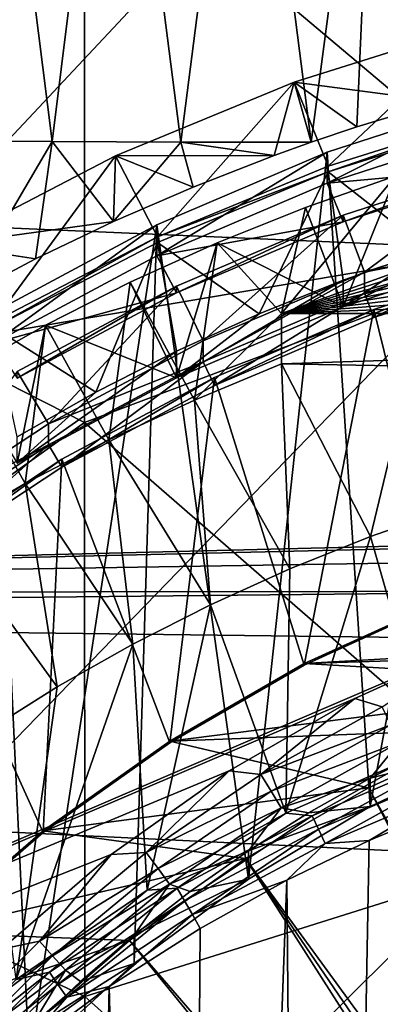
# Model space of a CAD drawing. Header units: metres. Extents: x -104 to 104, y -68 to 90.
# Tile 148 of 256: x -6.78 to -4.41, y -33.73 to -27.27. Entities that reach past the tile are written whole.
import ezdxf

# ---------------------------------------------------------------- set-up
doc = ezdxf.new("R2010")
doc.units = ezdxf.units.M
doc.layers.add('solid_FIT-BATH-153_SW0002', color=7, linetype='CONTINUOUS')

msp = doc.modelspace()

# ---------------------------------------------------------------- linework, layer by layer
at = {"layer": 'solid_FIT-BATH-153_SW0002'}
for points in [[(-6.354256, -26.041632, 12.075925), (-9.533918, -28.299225, 11.974659), (-9.535422, -24.300383, 12.13709)], [(-7.374184, -24.536787, 15.135599), (-7.374184, -28.614397, 14.970406), (-3.685249, -24.678656, 15.136521)], [(-3.175057, -24.636421, 12.136309), (-3.174316, -28.717968, 11.971398), (-6.354256, -26.041632, 12.075925)], [(-6.566123, -28.070942, -9.153768), (-7.394767, -28.065664, -9.057491), (-6.99105, -24.724394, -9.510964)], [(-7.374184, -28.614397, 14.970406), (-3.685249, -28.775171, 14.971234), (-3.685249, -24.678656, 15.136521)], [(-6.566123, -28.070942, -9.153768), (-6.99105, -24.724394, -9.510964), (-6.149098, -24.729507, -9.594728)], [(-5.722171, -28.075087, -9.229121), (-6.566123, -28.070942, -9.153768), (-6.149098, -24.729507, -9.594728)], [(-5.722171, -28.075087, -9.229121), (-6.149098, -24.729507, -9.594728), (-5.292905, -24.733427, -9.658782)], [(-4.86573, -28.07564, -9.285975), (-5.722171, -28.075087, -9.229121), (-5.292905, -24.733427, -9.658782)], [(-4.86573, -28.07564, -9.285975), (-5.292905, -24.733427, -9.658782), (-4.424955, -24.736305, -9.705642)], [(-4.566994, -27.975296, -9.313577), (-4.86573, -28.07564, -9.285975), (-4.424955, -24.736305, -9.705642)], [(-4.015255, -27.808121, -9.357089), (-4.566994, -27.975296, -9.313577), (-4.424955, -24.736305, -9.705642)], [(-4.015255, -27.808121, -9.357089), (-4.424955, -24.736305, -9.705642), (-3.547855, -24.7383, -9.737984)], [(17.323925, -25.20953, 3.762269), (-17.323925, -25.20953, 3.762269), (-16.984344, -31.037434, 4.272144)], [(0, -30.619141, 4.235548), (17.323925, -25.20953, 3.762269), (-16.984344, -31.037434, 4.272144)], [(-6.354256, -26.041632, 12.075925), (-6.353045, -29.914267, 11.912736), (-9.533918, -28.299225, 11.974659)], [(-3.174316, -28.717968, 11.971398), (-6.353045, -29.914267, 11.912736), (-6.354256, -26.041632, 12.075925)], [(-3.765901, -27.301447, -4.359763), (-4.976491, -27.681702, -4.326495), (-4.015255, -27.808121, -9.357089)], [(-4.75408, -28.23349, -3.625736), (-4.976491, -27.681702, -4.326495), (-3.765901, -27.301447, -4.359763)], [(-3.597585, -27.870237, -3.657517), (-4.75408, -28.23349, -3.625736), (-3.765901, -27.301447, -4.359763)], [(-4.976491, -27.681702, -4.326495), (-6.149202, -28.165617, -4.284158), (-5.109349, -28.162706, -9.26114)], [(-5.874394, -28.695774, -3.585292), (-6.149202, -28.165617, -4.284158), (-4.976491, -27.681702, -4.326495)], [(-4.75408, -28.23349, -3.625736), (-5.874394, -28.695774, -3.585292), (-4.976491, -27.681702, -4.326495)], [(-4.976491, -27.681702, -4.326495), (-5.109349, -28.162706, -9.26114), (-4.86573, -28.07564, -9.285975)], [(-4.976491, -27.681702, -4.326495), (-4.86573, -28.07564, -9.285975), (-4.566994, -27.975296, -9.313577)], [(-4.976491, -27.681702, -4.326495), (-4.566994, -27.975296, -9.313577), (-4.015255, -27.808121, -9.357089)], [(-3.604549, -27.767189, 1.703903), (-4.761621, -28.141727, 1.736671), (-4.761129, -28.344154, -0.579429)], [(-4.478508, -32.433071, 2.112115), (-4.761621, -28.141727, 1.736671), (-3.604549, -27.767189, 1.703903)], [(-3.604549, -27.767189, 1.703903), (-4.761129, -28.344154, -0.579429), (-3.604799, -27.96987, -0.612175)], [(-3.635928, -32.035969, 2.077374), (-4.478508, -32.433071, 2.112115), (-3.604549, -27.767189, 1.703903)], [(-4.754427, -28.270653, -4.049038), (-4.75408, -28.23349, -3.625736), (-3.597585, -27.870237, -3.657517)], [(-4.754427, -28.270653, -4.049038), (-3.597585, -27.870237, -3.657517), (-3.597119, -27.907148, -4.080841)], [(-4.754427, -28.270653, -4.049038), (-3.597119, -27.907148, -4.080841), (-4.094475, -28.785654, -4.656465)], [(-3.524581, -28.231699, -0.288122), (-3.604799, -27.96987, -0.612175), (-4.761129, -28.344154, -0.579429)], [(-7.174119, -29.105183, -8.961308), (-7.394767, -28.065664, -9.057491), (-6.566123, -28.070942, -9.153768)], [(-6.674106, -28.841358, -9.050721), (-7.174119, -29.105183, -8.961308), (-6.566123, -28.070942, -9.153768)], [(-6.162654, -28.595921, -9.130475), (-6.674106, -28.841358, -9.050721), (-6.566123, -28.070942, -9.153768)], [(-6.162654, -28.595921, -9.130475), (-6.566123, -28.070942, -9.153768), (-5.722171, -28.075087, -9.229121)], [(-5.641158, -28.369659, -9.200261), (-6.162654, -28.595921, -9.130475), (-5.722171, -28.075087, -9.229121)], [(-5.109349, -28.162706, -9.26114), (-5.722171, -28.075087, -9.229121), (-4.86573, -28.07564, -9.285975)], [(-5.109349, -28.162706, -9.26114), (-5.641158, -28.369659, -9.200261), (-5.722171, -28.075087, -9.229121)], [(-4.761621, -28.141727, 1.736671), (-5.879346, -28.617748, 1.778318), (-5.879125, -28.82019, -0.537782)], [(-5.277693, -32.910248, 2.153863), (-5.879346, -28.617748, 1.778318), (-4.761621, -28.141727, 1.736671)], [(-4.761621, -28.141727, 1.736671), (-5.879125, -28.82019, -0.537782), (-4.761129, -28.344154, -0.579429)], [(-4.478508, -32.433071, 2.112115), (-5.277693, -32.910248, 2.153863), (-4.761621, -28.141727, 1.736671)], [(-6.149202, -28.165617, -4.284158), (-7.275109, -28.749508, -4.233074), (-6.162654, -28.595921, -9.130475)], [(-6.95, -29.253569, -3.536491), (-7.275109, -28.749508, -4.233074), (-6.149202, -28.165617, -4.284158)], [(-5.874394, -28.695774, -3.585292), (-6.95, -29.253569, -3.536491), (-6.149202, -28.165617, -4.284158)], [(-6.149202, -28.165617, -4.284158), (-6.162654, -28.595921, -9.130475), (-5.641158, -28.369659, -9.200261)], [(-6.149202, -28.165617, -4.284158), (-5.641158, -28.369659, -9.200261), (-5.109349, -28.162706, -9.26114)], [(0, -28.20503, -13.492209), (-5.059891, -29.199219, -13.955807), (-1.026126, -28.244545, -13.510635)], [(1.026126, -28.244545, -13.510635), (-5.059891, -29.199219, -13.955807), (0, -28.20503, -13.492209)], [(-4.65656, -28.554585, 0.242037), (-3.524258, -28.188068, 0.209971), (-4.656112, -28.597956, -0.256079)], [(-4.515893, -28.927607, 0.274672), (-3.524258, -28.188068, 0.209971), (-4.65656, -28.554585, 0.242037)], [(-3.524258, -28.188068, 0.209971), (-3.524581, -28.231699, -0.288122), (-4.656112, -28.597956, -0.256079)], [(-4.515893, -28.927607, 0.274672), (-3.417811, -28.572176, 0.243576), (-3.524258, -28.188068, 0.209971)], [(-5.874581, -28.732897, -4.008597), (-5.874394, -28.695774, -3.585292), (-4.754427, -28.270653, -4.049038)], [(-5.874581, -28.732897, -4.008597), (-4.754427, -28.270653, -4.049038), (-5.207973, -29.201986, -4.62004)], [(-4.754427, -28.270653, -4.049038), (-5.874394, -28.695774, -3.585292), (-4.75408, -28.23349, -3.625736)], [(-4.754427, -28.270653, -4.049038), (-4.656112, -28.981441, -4.639335), (-5.207973, -29.201986, -4.62004)], [(-1.026126, -28.244545, -13.510635), (-5.059891, -29.199219, -13.955807), (-2.04839, -28.363243, -13.565985)], [(2.04839, -28.363243, -13.565985), (-5.059891, -29.199219, -13.955807), (1.026126, -28.244545, -13.510635)], [(-4.656112, -28.597956, -0.256079), (-3.524581, -28.231699, -0.288122), (-4.761129, -28.344154, -0.579429)], [(-4.754427, -28.270653, -4.049038), (-4.094475, -28.785654, -4.656465), (-4.656112, -28.981441, -4.639335)], [(-6.353045, -29.914267, 11.912736), (-9.532285, -32.18449, 11.799047), (-9.533918, -28.299225, 11.974659)], [(-4.656112, -28.597956, -0.256079), (-4.761129, -28.344154, -0.579429), (-5.879125, -28.82019, -0.537782)], [(-4.310834, -28.296906, -6.706864), (-4.068738, -28.83992, -13.788263), (-5.059891, -29.199219, -13.955807)], [(-4.902569, -28.503107, -6.688824), (-4.310834, -28.296906, -6.706864), (-5.059891, -29.199219, -13.955807)], [(-4.656465, -29.155922, -6.63171), (-4.310834, -28.296906, -6.706864), (-4.902569, -28.503107, -6.688824)], [(-4.656465, -29.155922, -6.63171), (-3.5242, -28.789427, -6.663774), (-4.310834, -28.296906, -6.706864)], [(-2.04839, -28.363243, -13.565985), (-5.059891, -29.199219, -13.955807), (-3.063819, -28.561491, -13.65843)], [(3.063819, -28.561491, -13.65843), (-5.059891, -29.199219, -13.955807), (2.04839, -28.363243, -13.565985)], [(-5.482808, -28.734972, -6.668538), (-4.902569, -28.503107, -6.688824), (-5.059891, -29.199219, -13.955807)], [(-4.656465, -29.155922, -6.63171), (-4.902569, -28.503107, -6.688824), (-5.482808, -28.734972, -6.668538)], [(-7.275109, -28.749508, -4.233074), (-6.674106, -28.841358, -9.050721), (-6.162654, -28.595921, -9.130475)], [(-5.749042, -29.063345, -0.215362), (-4.656112, -28.597956, -0.256079), (-5.879125, -28.82019, -0.537782)], [(-5.749249, -29.019913, 0.282748), (-4.65656, -28.554585, 0.242037), (-5.749042, -29.063345, -0.215362)], [(-5.575603, -29.378885, 0.314154), (-4.65656, -28.554585, 0.242037), (-5.749249, -29.019913, 0.282748)], [(-4.65656, -28.554585, 0.242037), (-4.656112, -28.597956, -0.256079), (-5.749042, -29.063345, -0.215362)], [(-5.575603, -29.378885, 0.314154), (-4.515893, -28.927607, 0.274672), (-4.65656, -28.554585, 0.242037)], [(-3.063819, -28.561491, -13.65843), (-5.059891, -29.199219, -13.955807), (-4.068738, -28.83992, -13.788263)], [(4.068738, -28.83992, -13.788263), (-5.059891, -29.199219, -13.955807), (3.063819, -28.561491, -13.65843)], [(-4.515893, -28.927607, 0.274672), (-3.41821, -28.710632, -1.33791), (-3.417811, -28.572176, 0.243576)], [(-7.374184, -28.614397, 14.970406), (-7.374184, -32.575539, 14.791502), (-3.685249, -28.775171, 14.971234)], [(-5.879346, -28.617748, 1.778318), (-6.949785, -29.394144, -0.487567), (-5.879125, -28.82019, -0.537782)], [(-5.879346, -28.617748, 1.778318), (-6.949506, -29.191408, 1.828507), (-6.949785, -29.394144, -0.487567)], [(-6.717762, -34.087585, 2.256867), (-6.949506, -29.191408, 1.828507), (-5.879346, -28.617748, 1.778318)], [(-6.02669, -33.463539, 2.20227), (-6.717762, -34.087585, 2.256867), (-5.879346, -28.617748, 1.778318)], [(-5.277693, -32.910248, 2.153863), (-6.02669, -33.463539, 2.20227), (-5.879346, -28.617748, 1.778318)], [(-3.524581, -28.615185, -4.671379), (-3.5242, -28.789427, -6.663774), (-4.656465, -29.155922, -6.63171)], [(-4.094475, -28.785654, -4.656465), (-3.524581, -28.615185, -4.671379), (-4.656465, -29.155922, -6.63171)], [(-6.949765, -29.290468, -3.959816), (-6.95, -29.253569, -3.536491), (-5.874394, -28.695774, -3.585292)], [(-6.949765, -29.290468, -3.959816), (-5.874394, -28.695774, -3.585292), (-5.874581, -28.732897, -4.008597)], [(-6.949765, -29.290468, -3.959816), (-5.874581, -28.732897, -4.008597), (-6.278569, -29.715607, -4.575104)], [(-3.174316, -28.717968, 11.971398), (-3.173529, -32.681225, 11.792831), (-6.353045, -29.914267, 11.912736)], [(-5.874581, -28.732897, -4.008597), (-5.749042, -29.446829, -4.598619), (-6.278569, -29.715607, -4.575104)], [(-6.052985, -28.993019, -6.645962), (-5.482808, -28.734972, -6.668538), (-5.632496, -29.767159, -17.720634)], [(-5.749163, -29.621248, -6.590999), (-5.482808, -28.734972, -6.668538), (-6.052985, -28.993019, -6.645962)], [(-5.874581, -28.732897, -4.008597), (-5.207973, -29.201986, -4.62004), (-5.749042, -29.446829, -4.598619)], [(-5.749163, -29.621248, -6.590999), (-4.656465, -29.155922, -6.63171), (-5.482808, -28.734972, -6.668538)], [(-5.482808, -28.734972, -6.668538), (-5.059891, -29.199219, -13.955807), (-5.632496, -29.767159, -17.720634)], [(-4.515893, -28.927607, 0.274672), (-4.515508, -29.065809, -1.306836), (-3.41821, -28.710632, -1.33791)], [(-4.455458, -29.226362, -1.292789), (-3.41821, -28.710632, -1.33791), (-4.515508, -29.065809, -1.306836)], [(-4.455458, -29.226362, -1.292789), (-3.372074, -28.875689, -1.323469), (-3.41821, -28.710632, -1.33791)], [(-7.374184, -32.575539, 14.791502), (-3.685249, -32.754135, 14.79218), (-3.685249, -28.775171, 14.971234)], [(-7.275109, -28.749508, -4.233074), (-7.174119, -29.105183, -8.961308), (-6.674106, -28.841358, -9.050721)], [(-4.656112, -28.981441, -4.639335), (-4.094475, -28.785654, -4.656465), (-4.656465, -29.155922, -6.63171)], [(-5.749042, -29.063345, -0.215362), (-5.879125, -28.82019, -0.537782), (-6.949785, -29.394144, -0.487567)], [(4.068738, -28.83992, -13.788263), (5.059891, -29.199219, -13.955807), (-5.059891, -29.199219, -13.955807)], [(-3.984191, -31.084894, -0.515384), (-3.372129, -28.822325, -0.713334), (-4.45555, -29.173018, -0.682652)], [(-4.455458, -29.226362, -1.292789), (-4.45555, -29.173018, -0.682652), (-3.372129, -28.822325, -0.713334)], [(-4.455458, -29.226362, -1.292789), (-3.372129, -28.822325, -0.713334), (-3.372074, -28.875689, -1.323469)], [(-5.575603, -29.378885, 0.314154), (-5.575509, -29.517235, -1.267341), (-4.515893, -28.927607, 0.274672)], [(-4.515893, -28.927607, 0.274672), (-5.575509, -29.517235, -1.267341), (-4.515508, -29.065809, -1.306836)], [(-6.610587, -29.276014, -6.621203), (-6.052985, -28.993019, -6.645962), (-6.193865, -30.028965, -17.697729)], [(-5.749163, -29.621248, -6.590999), (-6.052985, -28.993019, -6.645962), (-6.610587, -29.276014, -6.621203)], [(-6.052985, -28.993019, -6.645962), (-5.632496, -29.767159, -17.720634), (-6.193865, -30.028965, -17.697729)], [(-4.656112, -28.981441, -4.639335), (-4.656465, -29.155922, -6.63171), (-5.749163, -29.621248, -6.590999)], [(-5.207973, -29.201986, -4.62004), (-4.656112, -28.981441, -4.639335), (-5.749163, -29.621248, -6.590999)], [(-6.795705, -29.624428, -0.166274), (-5.749042, -29.063345, -0.215362), (-6.949785, -29.394144, -0.487567)], [(-5.749249, -29.019913, 0.282748), (-5.749042, -29.063345, -0.215362), (-6.795705, -29.624428, -0.166274)], [(-6.795459, -29.58078, 0.331817), (-5.749249, -29.019913, 0.282748), (-6.795705, -29.624428, -0.166274)], [(-6.590203, -29.922791, 0.361739), (-5.749249, -29.019913, 0.282748), (-6.795459, -29.58078, 0.331817)], [(-6.590203, -29.922791, 0.361739), (-5.575603, -29.378885, 0.314154), (-5.749249, -29.019913, 0.282748)], [(-5.500985, -29.6716, -1.253836), (-4.515508, -29.065809, -1.306836), (-5.575509, -29.517235, -1.267341)], [(-5.500985, -29.6716, -1.253836), (-4.455458, -29.226362, -1.292789), (-4.515508, -29.065809, -1.306836)], [(-6.717762, -34.087585, 2.256867), (-7.343483, -34.77541, 2.317043), (-6.949506, -29.191408, 1.828507)], [(-4.911451, -31.506802, -0.478472), (-4.45555, -29.173018, -0.682652), (-5.501069, -29.618259, -0.643698)], [(-5.500985, -29.6716, -1.253836), (-5.501069, -29.618259, -0.643698), (-4.45555, -29.173018, -0.682652)], [(-5.500985, -29.6716, -1.253836), (-4.45555, -29.173018, -0.682652), (-4.455458, -29.226362, -1.292789)], [(-4.911451, -31.506802, -0.478472), (-3.984191, -31.084894, -0.515384), (-4.45555, -29.173018, -0.682652)], [(-5.749042, -29.446829, -4.598619), (-5.207973, -29.201986, -4.62004), (-5.749163, -29.621248, -6.590999)], [(-5.059891, -29.199219, -13.955807), (-5.059891, -29.530411, -17.741346), (-5.632496, -29.767159, -17.720634)], [(5.059891, -29.199219, -13.955807), (-4.208418, -29.544806, -17.905886), (-5.059891, -29.530411, -17.741346)], [(5.059891, -29.199219, -13.955807), (-5.059891, -29.530411, -17.741346), (-5.059891, -29.199219, -13.955807)], [(-7.154466, -29.583517, -6.5943), (-6.610587, -29.276014, -6.621203), (-6.742895, -30.315292, -17.672678)], [(-6.795347, -30.182085, -6.541933), (-6.610587, -29.276014, -6.621203), (-7.154466, -29.583517, -6.5943)], [(-6.949765, -29.290468, -3.959816), (-6.278569, -29.715607, -4.575104), (-6.795705, -30.007912, -4.549531)], [(-6.795347, -30.182085, -6.541933), (-5.749163, -29.621248, -6.590999), (-6.610587, -29.276014, -6.621203)], [(-6.610587, -29.276014, -6.621203), (-6.193865, -30.028965, -17.697729), (-6.742895, -30.315292, -17.672678)], [(-6.590203, -29.922791, 0.361739), (-5.575509, -29.517235, -1.267341), (-5.575603, -29.378885, 0.314154)], [(-5.749042, -29.446829, -4.598619), (-5.749163, -29.621248, -6.590999), (-6.795347, -30.182085, -6.541933)], [(-6.278569, -29.715607, -4.575104), (-5.749042, -29.446829, -4.598619), (-6.795347, -30.182085, -6.541933)], [(-7.553045, -30.555832, 0.417123), (-6.590203, -29.922791, 0.361739), (-6.795459, -29.58078, 0.331817)], [(-6.502005, -30.208225, -1.206888), (-5.575509, -29.517235, -1.267341), (-6.590411, -30.061262, -1.219745)], [(-6.590203, -29.922791, 0.361739), (-6.590411, -30.061262, -1.219745), (-5.575509, -29.517235, -1.267341)], [(-6.502005, -30.208225, -1.206888), (-5.500985, -29.6716, -1.253836), (-5.575509, -29.517235, -1.267341)], [(-5.632496, -29.767159, -17.720634), (-5.059891, -29.530411, -17.741346), (-5.006185, -30.873991, -18.326473)], [(-5.059891, -29.530411, -17.741346), (-4.476379, -30.662283, -18.344995), (-5.006185, -30.873991, -18.326473)], [(-5.059891, -29.530411, -17.741346), (-4.208418, -29.544806, -17.905886), (-4.476379, -30.662283, -18.344995)], [(-4.208418, -29.544806, -17.905886), (-3.936093, -30.474012, -18.361465), (-4.476379, -30.662283, -18.344995)], [(-7.154466, -29.583517, -6.5943), (-6.742895, -30.315292, -17.672678), (-7.278415, -30.625505, -17.645538)], [(-5.79423, -32.014591, -0.434046), (-5.501069, -29.618259, -0.643698), (-6.502117, -30.154915, -0.596747)], [(-6.502005, -30.208225, -1.206888), (-6.502117, -30.154915, -0.596747), (-5.501069, -29.618259, -0.643698)], [(-6.502005, -30.208225, -1.206888), (-5.501069, -29.618259, -0.643698), (-5.500985, -29.6716, -1.253836)], [(-5.79423, -32.014591, -0.434046), (-4.911451, -31.506802, -0.478472), (-5.501069, -29.618259, -0.643698)], [(-6.795705, -30.007912, -4.549531), (-6.278569, -29.715607, -4.575104), (-6.795347, -30.182085, -6.541933)], [(-6.193865, -30.028965, -17.697729), (-5.632496, -29.767159, -17.720634), (-5.526817, -31.109612, -18.305859)], [(-5.632496, -29.767159, -17.720634), (-5.006185, -30.873991, -18.326473), (-5.526817, -31.109612, -18.305859)], [(-6.353045, -29.914267, 11.912736), (-6.35175, -33.679947, 11.736862), (-9.532285, -32.18449, 11.799047)], [(-7.553045, -30.555832, 0.417123), (-6.590411, -30.061262, -1.219745), (-6.590203, -29.922791, 0.361739)], [(-3.173529, -32.681225, 11.792831), (-6.35175, -33.679947, 11.736862), (-6.353045, -29.914267, 11.912736)], [(-6.742895, -30.315292, -17.672678), (-6.193865, -30.028965, -17.697729), (-6.03596, -31.368006, -18.283253)], [(-6.193865, -30.028965, -17.697729), (-5.526817, -31.109612, -18.305859), (-6.03596, -31.368006, -18.283253)], [(-7.553045, -30.555832, 0.417123), (-7.553041, -30.694191, -1.164371), (-6.590411, -30.061262, -1.219745)], [(-7.451959, -30.832794, -1.152245), (-6.590411, -30.061262, -1.219745), (-7.553041, -30.694191, -1.164371)], [(-7.451959, -30.832794, -1.152245), (-6.502005, -30.208225, -1.206888), (-6.590411, -30.061262, -1.219745)], [(-6.625541, -32.604179, -0.382464), (-6.502117, -30.154915, -0.596747), (-7.452149, -30.779552, -0.542098)], [(-7.451959, -30.832794, -1.152245), (-7.452149, -30.779552, -0.542098), (-6.502117, -30.154915, -0.596747)], [(-7.451959, -30.832794, -1.152245), (-6.502117, -30.154915, -0.596747), (-6.502005, -30.208225, -1.206888)], [(-6.625541, -32.604179, -0.382464), (-5.79423, -32.014591, -0.434046), (-6.502117, -30.154915, -0.596747)], [(-7.278415, -30.625505, -17.645538), (-6.742895, -30.315292, -17.672678), (-6.53254, -31.648758, -18.25869)], [(-6.742895, -30.315292, -17.672678), (-6.03596, -31.368006, -18.283253), (-6.53254, -31.648758, -18.25869)], [(-4.077884, -32.05687, -18.222984), (-4.476379, -30.662283, -18.344995), (-3.936093, -30.474012, -18.361465)], [(-0.947471, -30.663879, 4.239462), (0, -30.619141, 4.235548), (-16.984344, -31.037434, 4.272144)], [(-1.887059, -30.798285, 4.251221), (-0.947471, -30.663879, 4.239462), (-16.984344, -31.037434, 4.272144)], [(-7.278415, -30.625505, -17.645538), (-6.53254, -31.648758, -18.25869), (-7.017181, -31.95212, -18.232149)], [(-5.031303, -32.476318, -18.186287), (-5.006185, -30.873991, -18.326473), (-4.476379, -30.662283, -18.344995)], [(-4.077884, -32.05687, -18.222984), (-5.031303, -32.476318, -18.186287), (-4.476379, -30.662283, -18.344995)], [(-2.81285, -31.021366, 4.270739), (-1.887059, -30.798285, 4.251221), (-16.984344, -31.037434, 4.272144)], [(-7.396645, -33.269859, -0.324225), (-6.625541, -32.604179, -0.382464), (-7.452149, -30.779552, -0.542098)], [(-5.031303, -32.476318, -18.186287), (-5.526817, -31.109612, -18.305859), (-5.006185, -30.873991, -18.326473)], [(-2.81285, -31.021366, 4.270739), (-16.984344, -31.037434, 4.272144), (-16.976049, -31.167789, 4.283549)], [(-3.713062, -31.331348, 4.297858), (-2.81285, -31.021366, 4.270739), (-16.976049, -31.167789, 4.283549)], [(-5.941752, -32.981445, -18.142094), (-6.03596, -31.368006, -18.283253), (-5.526817, -31.109612, -18.305859)], [(-5.031303, -32.476318, -18.186287), (-5.941752, -32.981445, -18.142094), (-5.526817, -31.109612, -18.305859)], [(-0.932896, -31.268684, -0.376344), (-3.984281, -31.074255, -0.393354), (-4.91154, -31.49617, -0.356442)], [(-4.911451, -31.506802, -0.478472), (-4.91154, -31.49617, -0.356442), (-3.984281, -31.074255, -0.393354)], [(-4.911451, -31.506802, -0.478472), (-3.984281, -31.074255, -0.393354), (-3.984191, -31.084894, -0.515384)], [(-3.713062, -31.331348, 4.297858), (-16.976049, -31.167789, 4.283549), (-16.579714, -36.85416, 4.781042)], [(-1.854313, -31.400707, -0.364794), (-0.932896, -31.268684, -0.376344), (-4.91154, -31.49617, -0.356442)], [(-4.578685, -31.724812, 4.332282), (-3.713062, -31.331348, 4.297858), (-16.579714, -36.85416, 4.781042)], [(-6.802414, -33.568714, -18.090715), (-6.53254, -31.648758, -18.25869), (-6.03596, -31.368006, -18.283253)], [(-5.941752, -32.981445, -18.142094), (-6.802414, -33.568714, -18.090715), (-6.03596, -31.368006, -18.283253)], [(-4.399319, -31.780426, 4.328594), (-3.713062, -31.331348, 4.297858), (-4.578685, -31.724812, 4.332282)], [(-2.760154, -31.619555, -0.345647), (-1.854313, -31.400707, -0.364794), (-4.91154, -31.49617, -0.356442)], [(-2.760154, -31.619555, -0.345647), (-4.91154, -31.49617, -0.356442), (-5.794354, -32.004002, -0.312012)], [(-5.79423, -32.014591, -0.434046), (-5.794354, -32.004002, -0.312012), (-4.91154, -31.49617, -0.356442)], [(-5.79423, -32.014591, -0.434046), (-4.91154, -31.49617, -0.356442), (-4.911451, -31.506802, -0.478472)], [(-3.642735, -31.923901, -0.31902), (-2.760154, -31.619555, -0.345647), (-5.794354, -32.004002, -0.312012)], [(-6.802414, -33.568714, -18.090715), (-7.017181, -31.95212, -18.232149), (-6.53254, -31.648758, -18.25869)], [(-5.403038, -32.198441, 4.373719), (-4.578685, -31.724812, 4.332282), (-16.579714, -36.85416, 4.781042)], [(-5.195745, -32.222347, 4.367257), (-4.578685, -31.724812, 4.332282), (-5.403038, -32.198441, 4.373719)], [(-5.195745, -32.222347, 4.367257), (-4.399319, -31.780426, 4.328594), (-4.578685, -31.724812, 4.332282)], [(-4.342074, -31.897177, 4.313191), (-4.399319, -31.780426, 4.328594), (-5.195745, -32.222347, 4.367257)], [(-4.342074, -31.897177, 4.313191), (-5.195745, -32.222347, 4.367257), (-5.128138, -32.333344, 4.351351)], [(-4.342074, -31.897177, 4.313191), (-5.128138, -32.333344, 4.351351), (-4.286807, -32.011414, 4.280945)], [(-4.4905, -32.309631, -0.285273), (-3.642735, -31.923901, -0.31902), (-5.794354, -32.004002, -0.312012)], [(-1.344541, -37.859425, 3.432093), (-3.642735, -31.923901, -0.31902), (-4.4905, -32.309631, -0.285273)], [(-4.4905, -32.309631, -0.285273), (-5.794354, -32.004002, -0.312012), (-6.62572, -32.593643, -0.260425)], [(-6.625541, -32.604179, -0.382464), (-6.62572, -32.593643, -0.260425), (-5.794354, -32.004002, -0.312012)], [(-6.625541, -32.604179, -0.382464), (-5.794354, -32.004002, -0.312012), (-5.79423, -32.014591, -0.434046)], [(-5.128138, -32.333344, 4.351351), (-5.062865, -32.442028, 4.318619), (-4.286807, -32.011414, 4.280945)], [(-4.286807, -32.011414, 4.280945), (-5.062865, -32.442028, 4.318619), (-4.478363, -32.246445, 4.243433)], [(-4.286807, -32.011414, 4.280945), (-4.478363, -32.246445, 4.243433), (-4.06188, -32.037594, 4.225161)], [(-4.86004, -32.493477, -18.243553), (-5.031303, -32.476318, -18.186287), (-4.077884, -32.05687, -18.222984)], [(-3.935837, -32.099957, -18.277981), (-4.86004, -32.493477, -18.243553), (-4.077884, -32.05687, -18.222984)], [(-4.818801, -32.582542, -18.27903), (-4.86004, -32.493477, -18.243553), (-3.935837, -32.099957, -18.277981)], [(-4.818801, -32.582542, -18.27903), (-3.935837, -32.099957, -18.277981), (-3.90244, -32.192364, -18.313168)], [(-4.478363, -32.246445, 4.243433), (-4.478508, -32.433071, 2.112115), (-3.635928, -32.035969, 2.077374)], [(-4.06188, -32.037594, 4.225161), (-4.478363, -32.246445, 4.243433), (-3.635928, -32.035969, 2.077374)], [(-6.179319, -32.748711, 4.421861), (-5.403038, -32.198441, 4.373719), (-16.579714, -36.85416, 4.781042)], [(-6.35175, -33.679947, 11.736862), (-9.530515, -35.961605, 11.609937), (-9.532285, -32.18449, 11.799047)], [(-5.947843, -32.735584, 4.412159), (-5.403038, -32.198441, 4.373719), (-6.179319, -32.748711, 4.421861)], [(-5.947843, -32.735584, 4.412159), (-5.195745, -32.222347, 4.367257), (-5.403038, -32.198441, 4.373719)], [(-5.128138, -32.333344, 4.351351), (-5.195745, -32.222347, 4.367257), (-5.947843, -32.735584, 4.412159)], [(-4.818801, -32.582542, -18.27903), (-3.90244, -32.192364, -18.313168), (-4.774986, -32.675476, -18.297352)], [(-3.90244, -32.192364, -18.313168), (-3.866957, -32.288845, -18.331179), (-4.774986, -32.675476, -18.297352)], [(-5.062865, -32.442028, 4.318619), (-4.884056, -32.475399, 4.263463), (-4.478363, -32.246445, 4.243433)], [(-4.478363, -32.246445, 4.243433), (-4.884056, -32.475399, 4.263463), (-4.478508, -32.433071, 2.112115)], [(-4.774986, -32.675476, -18.297352), (-3.866957, -32.288845, -18.331179), (-4.485808, -32.655922, -18.307932)], [(-3.866957, -32.288845, -18.331179), (-3.974218, -32.440849, -18.326748), (-4.485808, -32.655922, -18.307932)], [(-5.297462, -32.773708, -0.244671), (-4.4905, -32.309631, -0.285273), (-6.62572, -32.593643, -0.260425)], [(-5.128138, -32.333344, 4.351351), (-5.947843, -32.735584, 4.412159), (-5.870449, -32.839905, 4.395669)], [(-5.128138, -32.333344, 4.351351), (-5.870449, -32.839905, 4.395669), (-5.062865, -32.442028, 4.318619)], [(-1.521298, -37.949142, 3.439943), (-4.4905, -32.309631, -0.285273), (-5.297462, -32.773708, -0.244671)], [(-1.521298, -37.949142, 3.439943), (-1.344541, -37.859425, 3.432093), (-4.4905, -32.309631, -0.285273)], [(-5.745113, -32.967945, -18.202042), (-5.941752, -32.981445, -18.142094), (-5.031303, -32.476318, -18.186287)], [(-5.870449, -32.839905, 4.395669), (-5.795728, -32.942142, 4.362373), (-5.062865, -32.442028, 4.318619)], [(-5.062865, -32.442028, 4.318619), (-5.795728, -32.942142, 4.362373), (-5.277982, -32.723904, 4.285205)], [(-4.86004, -32.493477, -18.243553), (-5.745113, -32.967945, -18.202042), (-5.031303, -32.476318, -18.186287)], [(-5.277982, -32.723904, 4.285205), (-5.277693, -32.910248, 2.153863), (-4.478508, -32.433071, 2.112115)], [(-4.884056, -32.475399, 4.263463), (-5.277982, -32.723904, 4.285205), (-4.478508, -32.433071, 2.112115)], [(-5.062865, -32.442028, 4.318619), (-5.277982, -32.723904, 4.285205), (-4.884056, -32.475399, 4.263463)], [(-4.849385, -52.280186, -16.59103), (-4.485808, -32.655922, -18.307932), (-3.974218, -32.440849, -18.326748)], [(-3.929518, -52.683853, -16.555714), (-4.849385, -52.280186, -16.59103), (-3.974218, -32.440849, -18.326748)], [(-5.696363, -33.052982, -18.237873), (-5.745113, -32.967945, -18.202042), (-4.86004, -32.493477, -18.243553)], [(-5.696363, -33.052982, -18.237873), (-4.86004, -32.493477, -18.243553), (-4.818801, -32.582542, -18.27903)], [(-5.297462, -32.773708, -0.244671), (-6.62572, -32.593643, -0.260425), (-7.396761, -33.259289, -0.202189)], [(-7.396645, -33.269859, -0.324225), (-7.396761, -33.259289, -0.202189), (-6.62572, -32.593643, -0.260425)], [(-7.396645, -33.269859, -0.324225), (-6.62572, -32.593643, -0.260425), (-6.625541, -32.604179, -0.382464)], [(-7.374184, -32.575539, 14.791502), (-7.374184, -36.425922, 14.598539), (-3.685249, -32.754135, 14.79218)], [(-5.696363, -33.052982, -18.237873), (-4.818801, -32.582542, -18.27903), (-5.644569, -33.14164, -18.256569)], [(-4.818801, -32.582542, -18.27903), (-4.774986, -32.675476, -18.297352), (-5.644569, -33.14164, -18.256569)], [(-3.173529, -32.681225, 11.792831), (-3.172693, -36.532021, 11.600284), (-6.35175, -33.679947, 11.736862)], [(-5.644569, -33.14164, -18.256569), (-4.774986, -32.675476, -18.297352), (-5.026114, -32.917171, -18.285074)], [(-4.849385, -52.280186, -16.59103), (-5.026114, -32.917171, -18.285074), (-4.485808, -32.655922, -18.307932)], [(-4.774986, -32.675476, -18.297352), (-4.485808, -32.655922, -18.307932), (-5.026114, -32.917171, -18.285074)], [(-6.649196, -33.315765, 4.462919), (-5.947843, -32.735584, 4.412159), (-6.179319, -32.748711, 4.421861)], [(-5.870449, -32.839905, 4.395669), (-5.947843, -32.735584, 4.412159), (-6.649196, -33.315765, 4.462919)], [(-5.795728, -32.942142, 4.362373), (-5.659192, -32.991364, 4.308604), (-5.277982, -32.723904, 4.285205)], [(-5.277982, -32.723904, 4.285205), (-5.659192, -32.991364, 4.308604), (-5.277693, -32.910248, 2.153863)], [(-6.898761, -33.369465, 4.476171), (-6.179319, -32.748711, 4.421861), (-16.579714, -36.85416, 4.781042)], [(-6.057703, -33.312962, -0.197493), (-5.297462, -32.773708, -0.244671), (-7.396761, -33.259289, -0.202189)], [(-7.374184, -36.425922, 14.598539), (-3.685249, -36.621361, 14.599018), (-3.685249, -32.754135, 14.79218)], [(-6.649196, -33.315765, 4.462919), (-6.179319, -32.748711, 4.421861), (-6.898761, -33.369465, 4.476171)], [(-1.856129, -38.160824, 3.458463), (-5.297462, -32.773708, -0.244671), (-6.057703, -33.312962, -0.197493)], [(-1.692052, -38.049744, 3.448744), (-1.521298, -37.949142, 3.439943), (-5.297462, -32.773708, -0.244671)], [(-1.856129, -38.160824, 3.458463), (-1.692052, -38.049744, 3.448744), (-5.297462, -32.773708, -0.244671)], [(-5.870449, -32.839905, 4.395669), (-6.649196, -33.315765, 4.462919), (-6.562676, -33.412537, 4.445768)], [(-5.870449, -32.839905, 4.395669), (-6.562676, -33.412537, 4.445768), (-5.795728, -32.942142, 4.362373)], [(-6.026768, -33.277134, 4.333606), (-6.02669, -33.463539, 2.20227), (-5.277693, -32.910248, 2.153863)], [(-5.659192, -32.991364, 4.308604), (-6.026768, -33.277134, 4.333606), (-5.277693, -32.910248, 2.153863)], [(-5.728199, -51.793858, -16.633579), (-5.594903, -33.232437, -18.257492), (-5.026114, -32.917171, -18.285074)], [(-4.849385, -52.280186, -16.59103), (-5.728199, -51.793858, -16.633579), (-5.026114, -32.917171, -18.285074)], [(-5.644569, -33.14164, -18.256569), (-5.026114, -32.917171, -18.285074), (-5.594903, -33.232437, -18.257492)], [(-6.58393, -33.519535, -18.153784), (-6.802414, -33.568714, -18.090715), (-5.941752, -32.981445, -18.142094)], [(-6.528062, -33.599895, -18.190023), (-6.58393, -33.519535, -18.153784), (-5.745113, -32.967945, -18.202042)], [(-5.745113, -32.967945, -18.202042), (-6.58393, -33.519535, -18.153784), (-5.941752, -32.981445, -18.142094)], [(-6.562676, -33.412537, 4.445768), (-6.479144, -33.507484, 4.411834), (-5.795728, -32.942142, 4.362373)], [(-6.528062, -33.599895, -18.190023), (-5.745113, -32.967945, -18.202042), (-5.696363, -33.052982, -18.237873)], [(-5.795728, -32.942142, 4.362373), (-6.479144, -33.507484, 4.411834), (-6.026768, -33.277134, 4.333606)], [(-5.795728, -32.942142, 4.362373), (-6.026768, -33.277134, 4.333606), (-5.659192, -32.991364, 4.308604)], [(-6.528062, -33.599895, -18.190023), (-5.696363, -33.052982, -18.237873), (-6.468706, -33.683578, -18.209156)], [(-5.696363, -33.052982, -18.237873), (-5.644569, -33.14164, -18.256569), (-6.468706, -33.683578, -18.209156)], [(-6.468706, -33.683578, -18.209156), (-5.644569, -33.14164, -18.256569), (-6.190857, -33.61467, -18.224052)], [(-5.644569, -33.14164, -18.256569), (-5.594903, -33.232437, -18.257492), (-6.190857, -33.61467, -18.224052)], [(-6.057703, -33.312962, -0.197493), (-7.396761, -33.259289, -0.202189), (-8.100172, -33.994297, -0.137884)], [(-5.728199, -51.793858, -16.633579), (-6.190857, -33.61467, -18.224052), (-5.594903, -33.232437, -18.257492)], [(-6.762522, -33.921509, -0.144252), (-6.057703, -33.312962, -0.197493), (-8.100172, -33.994297, -0.137884)], [(-7.293821, -33.957935, 4.519101), (-6.649196, -33.315765, 4.462919), (-6.898761, -33.369465, 4.476171)], [(-6.562676, -33.412537, 4.445768), (-6.649196, -33.315765, 4.462919), (-7.293821, -33.957935, 4.519101)], [(-2.012879, -38.281952, 3.46906), (-6.057703, -33.312962, -0.197493), (-6.762522, -33.921509, -0.144252)], [(-6.479144, -33.507484, 4.411834), (-6.379826, -33.580528, 4.360149), (-6.026768, -33.277134, 4.333606)], [(-6.026768, -33.277134, 4.333606), (-6.379826, -33.580528, 4.360149), (-6.02669, -33.463539, 2.20227)], [(-2.012879, -38.281952, 3.46906), (-1.856129, -38.160824, 3.458463), (-6.057703, -33.312962, -0.197493)], [(-6.562676, -33.412537, 4.445768), (-7.293821, -33.957935, 4.519101), (-7.198913, -34.046352, 4.50122)], [(-6.562676, -33.412537, 4.445768), (-7.198913, -34.046352, 4.50122), (-6.479144, -33.507484, 4.411834)], [(-7.307201, -34.218872, -18.13587), (-7.369736, -34.14381, -18.099167), (-6.58393, -33.519535, -18.153784)], [(-6.58393, -33.519535, -18.153784), (-7.369736, -34.14381, -18.099167), (-6.802414, -33.568714, -18.090715)], [(-7.307201, -34.218872, -18.13587), (-6.58393, -33.519535, -18.153784), (-6.528062, -33.599895, -18.190023)], [(-7.198913, -34.046352, 4.50122), (-7.107283, -34.133232, 4.46658), (-6.479144, -33.507484, 4.411834)], [(-6.479144, -33.507484, 4.411834), (-7.107283, -34.133232, 4.46658), (-6.717515, -33.90081, 4.388171)], [(-6.717515, -33.90081, 4.388171), (-6.717762, -34.087585, 2.256867), (-6.02669, -33.463539, 2.20227)], [(-6.379826, -33.580528, 4.360149), (-6.717515, -33.90081, 4.388171), (-6.02669, -33.463539, 2.20227)], [(-6.479144, -33.507484, 4.411834), (-6.717515, -33.90081, 4.388171), (-6.379826, -33.580528, 4.360149)], [(-7.307201, -34.218872, -18.13587), (-6.528062, -33.599895, -18.190023), (-7.24076, -34.296928, -18.155495)], [(-6.528062, -33.599895, -18.190023), (-6.468706, -33.683578, -18.209156), (-7.24076, -34.296928, -18.155495)], [(-6.559093, -51.228302, -16.683058), (-6.811097, -34.07523, -18.183758), (-6.190857, -33.61467, -18.224052)], [(-6.468706, -33.683578, -18.209156), (-6.190857, -33.61467, -18.224052), (-6.811097, -34.07523, -18.183758)], [(-5.728199, -51.793858, -16.633579), (-6.559093, -51.228302, -16.683058), (-6.190857, -33.61467, -18.224052)], [(-6.35175, -33.679947, 11.736862), (-6.350366, -37.343792, 11.548014), (-9.530515, -35.961605, 11.609937)], [(-7.24076, -34.296928, -18.155495), (-6.468706, -33.683578, -18.209156), (-6.811097, -34.07523, -18.183758)], [(-3.172693, -36.532021, 11.600284), (-6.350366, -37.343792, 11.548014), (-6.35175, -33.679947, 11.736862)]]:
    msp.add_3dface(points, dxfattribs=at)

doc.saveas('drawing.dxf')
